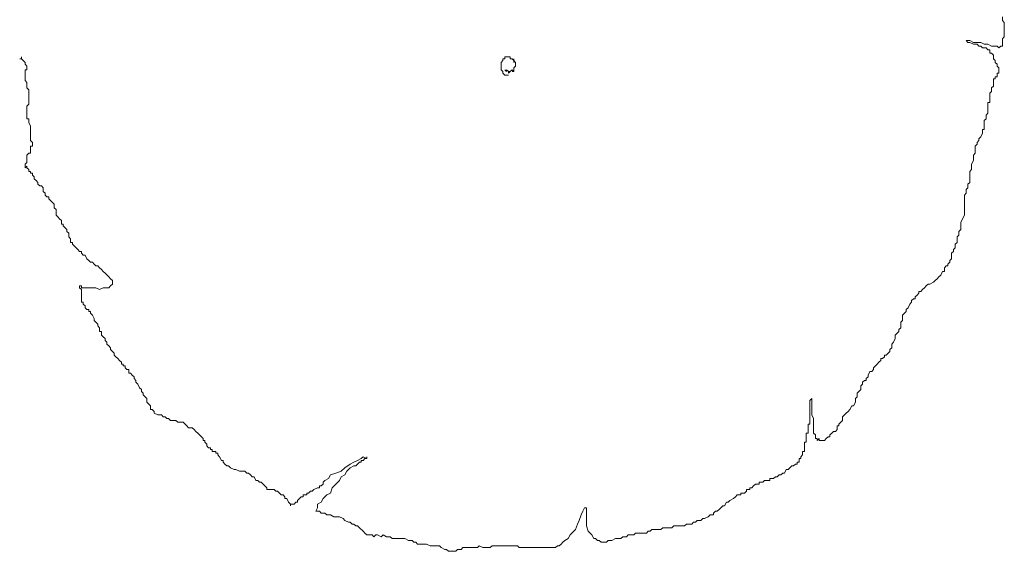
# Model space of a CAD drawing. Extents: x 12.9 to 34.2, y -51.7 to -4.
# Tile 69 of 75: x 25.5 to 27.5, y -7 to -5.9. Entities that reach past the tile are written whole.
import ezdxf

# ---------------------------------------------------------------- set-up
doc = ezdxf.new("R2010")
doc.units = 0
doc.header["$MEASUREMENT"] = 0
doc.layers.add('BLÄTTER', color=64, linetype='CONTINUOUS', lineweight=13)

msp = doc.modelspace()

# ---------------------------------------------------------------- linework, layer by layer
at = {"layer": 'BLÄTTER'}
for p, q in [((27.48804, -5.90683), (27.48804, -5.91412)), ((27.48804, -5.91412), (27.49168, -5.91776)), ((27.49168, -5.91776), (27.49168, -5.9214)), ((27.49168, -5.9214), (27.49168, -5.92505)), ((27.49168, -5.92505), (27.49168, -5.93233)), ((27.49168, -5.93233), (27.49168, -5.93598)), ((27.49168, -5.93598), (27.49168, -5.93962)), ((27.49168, -5.93962), (27.49168, -5.94326)), ((27.49168, -5.94326), (27.49168, -5.9469)), ((27.41881, -5.95419), (27.41517, -5.95419)), ((27.41517, -5.95419), (27.41881, -5.95783)), ((27.42246, -5.95419), (27.41881, -5.95419)), ((27.41881, -5.95783), (27.42246, -5.95783)), ((27.42974, -5.95783), (27.42246, -5.95419)), ((27.42246, -5.95783), (27.42974, -5.96148)), ((27.43703, -5.95783), (27.42974, -5.95783)), ((27.42974, -5.96148), (27.43703, -5.96148)), ((27.44432, -5.95783), (27.43703, -5.95783)), ((27.43703, -5.96148), (27.44067, -5.96512)), ((27.4516, -5.96148), (27.44432, -5.95783)), ((27.45889, -5.96148), (27.4516, -5.96148)), ((27.46618, -5.96512), (27.45889, -5.96148)), ((27.49168, -5.9469), (27.48804, -5.95055)), ((27.48804, -5.95055), (27.48804, -5.95419)), ((27.48804, -5.95419), (27.48804, -5.95783)), ((27.48804, -5.95783), (27.48804, -5.96148)), ((27.48804, -5.96148), (27.48804, -5.96512)), ((27.44067, -5.96512), (27.44432, -5.96512)), ((27.44432, -5.96512), (27.44796, -5.96876)), ((27.44796, -5.96876), (27.45525, -5.96876)), ((27.45525, -5.96876), (27.45889, -5.97241)), ((27.45889, -5.97241), (27.46253, -5.97241)), ((27.46253, -5.97241), (27.46253, -5.97969)), ((27.46253, -5.97969), (27.46618, -5.97969)), ((27.46982, -5.96512), (27.46618, -5.96512)), ((27.46618, -5.97969), (27.46982, -5.98334)), ((27.47711, -5.96512), (27.46982, -5.96512)), ((27.48075, -5.96876), (27.47711, -5.96512)), ((27.48439, -5.96512), (27.48075, -5.96876)), ((27.48804, -5.96512), (27.48439, -5.96512)), ((25.52064, -5.99062), (25.517, -5.99062)), ((25.52064, -5.99062), (25.52064, -5.98698)), ((25.52064, -5.98698), (25.52064, -5.99062)), ((25.52064, -5.99062), (25.52064, -5.98698)), ((25.52064, -5.98698), (25.52064, -5.99062)), ((25.52064, -5.99062), (25.52064, -5.98698)), ((25.52064, -5.98698), (25.52064, -5.99062)), ((25.52064, -5.99062), (25.52064, -5.98698)), ((25.52064, -5.98698), (25.52064, -5.99062)), ((25.52064, -5.99062), (25.52064, -5.98698)), ((25.52064, -5.98698), (25.52064, -5.99062)), ((25.52064, -5.99062), (25.52064, -5.98698)), ((25.52064, -5.98698), (25.52064, -5.99062)), ((25.52064, -5.99062), (25.52064, -5.98698)), ((25.52064, -5.98698), (25.52064, -5.99062)), ((25.52064, -5.99062), (25.52064, -5.98698)), ((25.52064, -5.98698), (25.52064, -5.99062)), ((25.52064, -5.99062), (25.52064, -5.98698)), ((25.52064, -5.98698), (25.52064, -5.99062)), ((25.52064, -5.99062), (25.52064, -5.98698)), ((25.52064, -5.98698), (25.52064, -5.99062)), ((25.52064, -5.99062), (25.52064, -5.98698)), ((25.52064, -5.98698), (25.52064, -5.99062)), ((25.52064, -5.99062), (25.52064, -5.98698)), ((25.52064, -5.98698), (25.52064, -5.99062)), ((25.52428, -5.99427), (25.52064, -5.99062)), ((25.52793, -5.99791), (25.52428, -5.99427)), ((25.52793, -6.00155), (25.52793, -5.99791)), ((25.52793, -5.99791), (25.52793, -6.00155)), ((25.52793, -6.00155), (25.52793, -5.99791)), ((25.53157, -6.0052), (25.52793, -6.00155)), ((26.48248, -5.99791), (26.48612, -5.99427)), ((26.48248, -6.00155), (26.48248, -5.99791)), ((26.48248, -6.0052), (26.48248, -6.00155)), ((26.48248, -6.00155), (26.48248, -6.0052)), ((26.48248, -6.0052), (26.48248, -6.00155)), ((26.48612, -5.99427), (26.48612, -5.99062)), ((26.48612, -5.99062), (26.48977, -5.99062)), ((26.48977, -5.99062), (26.48977, -5.98698)), ((26.48977, -5.98698), (26.49341, -5.98698)), ((26.49341, -5.98698), (26.49705, -5.98698)), ((26.49705, -5.98698), (26.5007, -5.98698)), ((26.5007, -5.98698), (26.5007, -5.99062)), ((26.5007, -5.99062), (26.50434, -5.99062)), ((26.50434, -5.99062), (26.50798, -5.99427)), ((26.50798, -5.99427), (26.50798, -5.99062)), ((26.50798, -5.99062), (26.50798, -5.99427)), ((26.50798, -5.99427), (26.50798, -5.99062)), ((26.50798, -5.99062), (26.50798, -5.99427)), ((26.50798, -5.99427), (26.50798, -5.99791)), ((26.50798, -5.99791), (26.50798, -5.99427)), ((26.50798, -5.99427), (26.51163, -5.99791)), ((26.51163, -5.99791), (26.51163, -6.00155)), ((26.51163, -6.00155), (26.51163, -5.99791)), ((26.51163, -5.99791), (26.51163, -6.0052)), ((26.51163, -6.0052), (26.51163, -6.00155)), ((26.51163, -6.00155), (26.51163, -6.0052)), ((27.46982, -5.98334), (27.46982, -5.98698)), ((27.46982, -5.98698), (27.46982, -5.99062)), ((27.46982, -5.99062), (27.47346, -5.99427)), ((27.47346, -5.99427), (27.47346, -5.99791)), ((27.47346, -5.99791), (27.47711, -6.00155)), ((27.47711, -6.00155), (27.47711, -6.0052)), ((25.52793, -6.01613), (25.52793, -6.01248)), ((25.52793, -6.01248), (25.53157, -6.01248)), ((25.52793, -6.01977), (25.52793, -6.01613)), ((25.52793, -6.02341), (25.52793, -6.01977)), ((25.53157, -6.00884), (25.53157, -6.0052)), ((25.53157, -6.01248), (25.53157, -6.00884)), ((26.48248, -6.00884), (26.48248, -6.0052)), ((26.48248, -6.01248), (26.48248, -6.00884)), ((26.48612, -6.01613), (26.48248, -6.01248)), ((26.48612, -6.01977), (26.48612, -6.01613)), ((26.48977, -6.02341), (26.48612, -6.01977)), ((26.49341, -6.01613), (26.48977, -6.01248)), ((26.48977, -6.01248), (26.49341, -6.01613)), ((26.49705, -6.01613), (26.49341, -6.01248)), ((26.49341, -6.01248), (26.49341, -6.01613)), ((26.49341, -6.01613), (26.49341, -6.01248)), ((26.49341, -6.01248), (26.49341, -6.01613)), ((26.49341, -6.01613), (26.49341, -6.01248)), ((26.5007, -6.01613), (26.49705, -6.01977)), ((26.49705, -6.01977), (26.49705, -6.01613)), ((26.49705, -6.01613), (26.49705, -6.01977)), ((26.49705, -6.01977), (26.49705, -6.01613)), ((26.49705, -6.01613), (26.5007, -6.01613)), ((26.5007, -6.01613), (26.49705, -6.01613)), ((26.50434, -6.01248), (26.5007, -6.01613)), ((26.50798, -6.01613), (26.50434, -6.01248)), ((26.50798, -6.01613), (26.50434, -6.01613)), ((26.50434, -6.01613), (26.50798, -6.01613)), ((26.51163, -6.0052), (26.50798, -6.00884)), ((26.50798, -6.00884), (26.50798, -6.01248)), ((26.50798, -6.01248), (26.50798, -6.01613)), ((26.50798, -6.01613), (26.50798, -6.01248)), ((26.50798, -6.01248), (26.50798, -6.01613)), ((26.50798, -6.01613), (26.50798, -6.01248)), ((26.50798, -6.01248), (26.50798, -6.01613)), ((27.47711, -6.0052), (27.48075, -6.00884)), ((27.48075, -6.01977), (27.47711, -6.01977)), ((27.47711, -6.01977), (27.47711, -6.02341)), ((27.48075, -6.00884), (27.48075, -6.01248)), ((27.48075, -6.01248), (27.48075, -6.01613)), ((27.48075, -6.01613), (27.48075, -6.01977)), ((25.52793, -6.02706), (25.52793, -6.02341)), ((25.52793, -6.0307), (25.52793, -6.02706)), ((25.52793, -6.03434), (25.52793, -6.0307)), ((25.53157, -6.03799), (25.52793, -6.03434)), ((25.53157, -6.04163), (25.53157, -6.03799)), ((25.53157, -6.04527), (25.53157, -6.04163)), ((26.49341, -6.02341), (26.48977, -6.02341)), ((26.49341, -6.02341), (26.49705, -6.02341)), ((26.49705, -6.02341), (26.49341, -6.02341)), ((27.47346, -6.0307), (27.46982, -6.0307)), ((27.46982, -6.0307), (27.46982, -6.03434)), ((27.46982, -6.03434), (27.46982, -6.04163)), ((27.46982, -6.04163), (27.46982, -6.04527)), ((27.47711, -6.02706), (27.47346, -6.02706)), ((27.47346, -6.02706), (27.47346, -6.0307)), ((27.47711, -6.02341), (27.47711, -6.02706)), ((25.53157, -6.04892), (25.53157, -6.04527)), ((25.53521, -6.05256), (25.53157, -6.04892)), ((25.53521, -6.0562), (25.53521, -6.05256)), ((25.53521, -6.05985), (25.53521, -6.0562)), ((25.53521, -6.06349), (25.53521, -6.05985)), ((27.46618, -6.0562), (27.46253, -6.05985)), ((27.46253, -6.05985), (27.46253, -6.06349)), ((27.46982, -6.04527), (27.46618, -6.04892)), ((27.46618, -6.04892), (27.46618, -6.05256)), ((27.46618, -6.05256), (27.46618, -6.0562)), ((25.53157, -6.08535), (25.53521, -6.08171)), ((25.53521, -6.06713), (25.53521, -6.06349)), ((25.53521, -6.07078), (25.53521, -6.06713)), ((25.53521, -6.07442), (25.53521, -6.07078)), ((25.53521, -6.07806), (25.53521, -6.07442)), ((25.53521, -6.08171), (25.53521, -6.07806)), ((27.46253, -6.07806), (27.45889, -6.07806)), ((27.45889, -6.07806), (27.45889, -6.08535)), ((27.46253, -6.06349), (27.46253, -6.06713)), ((27.46253, -6.06713), (27.46253, -6.07078)), ((27.46253, -6.07078), (27.46253, -6.07442)), ((27.46253, -6.07442), (27.46253, -6.07806)), ((25.53157, -6.08899), (25.53157, -6.08535)), ((25.53157, -6.09264), (25.53157, -6.08899)), ((25.53157, -6.09628), (25.53157, -6.09264)), ((25.53157, -6.09992), (25.53157, -6.09628)), ((25.53157, -6.10357), (25.53157, -6.09992)), ((27.45889, -6.09992), (27.45525, -6.10357)), ((27.45889, -6.08535), (27.45889, -6.08899)), ((27.45889, -6.08899), (27.45889, -6.09264)), ((27.45889, -6.09264), (27.45889, -6.09628)), ((27.45889, -6.09628), (27.45889, -6.09992)), ((25.53157, -6.10721), (25.53157, -6.10357)), ((25.53157, -6.11085), (25.53157, -6.10721)), ((25.53521, -6.11085), (25.53157, -6.11085)), ((25.53521, -6.1145), (25.53521, -6.11085)), ((25.53521, -6.11814), (25.53521, -6.1145)), ((25.53886, -6.12543), (25.53521, -6.11814)), ((27.45525, -6.11085), (27.4516, -6.1145)), ((27.4516, -6.1145), (27.4516, -6.12178)), ((27.45525, -6.10357), (27.45525, -6.10721)), ((27.45525, -6.10721), (27.45525, -6.11085)), ((25.53886, -6.12907), (25.53886, -6.12543)), ((25.53886, -6.13636), (25.53886, -6.12907)), ((25.53886, -6.14364), (25.53886, -6.13636)), ((27.44796, -6.14), (27.44432, -6.14729)), ((27.4516, -6.13271), (27.44796, -6.13271)), ((27.44796, -6.13271), (27.44796, -6.13636)), ((27.44796, -6.13636), (27.44796, -6.14)), ((27.4516, -6.12178), (27.4516, -6.12543)), ((27.4516, -6.12543), (27.4516, -6.13271)), ((25.53886, -6.14729), (25.53886, -6.14364)), ((25.53886, -6.15093), (25.53886, -6.14729)), ((25.53886, -6.15457), (25.53886, -6.15093)), ((25.5425, -6.15822), (25.53886, -6.15457)), ((25.5425, -6.16186), (25.5425, -6.15822)), ((27.44067, -6.15457), (27.43703, -6.15822)), ((27.43703, -6.15822), (27.43703, -6.16186)), ((27.44432, -6.14729), (27.44067, -6.15093)), ((27.44067, -6.15093), (27.44067, -6.15457)), ((25.53157, -6.18372), (25.53521, -6.18008)), ((25.53521, -6.18008), (25.53886, -6.18008)), ((25.53886, -6.16915), (25.53886, -6.1655)), ((25.53886, -6.1655), (25.5425, -6.1655)), ((25.53886, -6.17279), (25.53886, -6.16915)), ((25.53886, -6.18008), (25.53886, -6.17279)), ((25.5425, -6.1655), (25.5425, -6.16186)), ((27.43339, -6.18008), (27.42974, -6.18372)), ((27.43703, -6.16186), (27.43339, -6.1655)), ((27.43339, -6.1655), (27.43339, -6.16915)), ((27.43339, -6.16915), (27.43339, -6.17279)), ((27.43339, -6.17279), (27.43339, -6.18008)), ((25.52793, -6.20194), (25.53157, -6.19829)), ((25.53157, -6.18736), (25.53157, -6.18372)), ((25.53157, -6.19101), (25.53157, -6.18736)), ((25.53157, -6.19465), (25.53157, -6.19101)), ((25.53157, -6.19829), (25.53157, -6.19465)), ((27.42974, -6.19465), (27.4261, -6.20194)), ((27.42974, -6.18372), (27.42974, -6.18736)), ((27.42974, -6.18736), (27.42974, -6.19101)), ((27.42974, -6.19101), (27.42974, -6.19465)), ((25.52793, -6.20558), (25.52793, -6.20194)), ((25.53157, -6.20558), (25.52793, -6.20922)), ((25.52793, -6.20922), (25.52793, -6.20558)), ((25.53157, -6.20922), (25.53157, -6.20558)), ((25.53521, -6.21287), (25.53157, -6.20922)), ((25.53521, -6.21651), (25.53521, -6.21287)), ((25.53886, -6.21651), (25.53521, -6.21651)), ((25.53886, -6.22015), (25.53886, -6.21651)), ((25.5425, -6.22015), (25.53886, -6.22015)), ((25.5425, -6.2238), (25.5425, -6.22015)), ((27.4261, -6.21287), (27.42246, -6.21651)), ((27.42246, -6.21651), (27.42246, -6.22015)), ((27.42246, -6.22015), (27.42246, -6.2238)), ((27.4261, -6.20194), (27.4261, -6.20558)), ((27.4261, -6.20558), (27.4261, -6.20922)), ((27.4261, -6.20922), (27.4261, -6.21287)), ((25.54614, -6.22744), (25.5425, -6.2238)), ((25.54614, -6.23108), (25.54614, -6.22744)), ((25.54979, -6.23473), (25.54614, -6.23108)), ((25.55343, -6.23837), (25.54979, -6.23473)), ((25.55343, -6.24201), (25.55343, -6.23837)), ((27.42246, -6.23837), (27.41881, -6.24201)), ((27.42246, -6.2238), (27.42246, -6.22744)), ((27.42246, -6.22744), (27.42246, -6.23108)), ((27.42246, -6.23108), (27.42246, -6.23473)), ((27.42246, -6.23473), (27.42246, -6.23837)), ((25.55707, -6.24566), (25.55343, -6.24201)), ((25.56072, -6.24566), (25.55707, -6.24566)), ((25.56436, -6.2493), (25.56072, -6.24566)), ((25.56436, -6.25294), (25.56436, -6.2493)), ((25.56436, -6.25659), (25.56436, -6.25294)), ((25.568, -6.26023), (25.56436, -6.25659)), ((27.41881, -6.2493), (27.41517, -6.25294)), ((27.41517, -6.25294), (27.41517, -6.25659)), ((27.41517, -6.25659), (27.41517, -6.26023)), ((27.41881, -6.24201), (27.41881, -6.24566)), ((27.41881, -6.24566), (27.41881, -6.2493)), ((25.568, -6.26387), (25.568, -6.26023)), ((25.57165, -6.26752), (25.568, -6.26387)), ((25.57529, -6.26752), (25.57165, -6.26752)), ((25.57529, -6.27116), (25.57529, -6.26752)), ((25.57893, -6.2748), (25.57529, -6.27116)), ((25.58258, -6.27845), (25.57893, -6.2748)), ((25.58622, -6.28209), (25.58258, -6.27845)), ((27.41517, -6.26023), (27.41153, -6.26387)), ((27.41153, -6.26387), (27.41153, -6.27116)), ((27.41153, -6.27116), (27.41153, -6.2748)), ((27.41153, -6.2748), (27.41153, -6.27845)), ((27.41153, -6.27845), (27.41153, -6.28209)), ((25.58622, -6.28573), (25.58622, -6.28209)), ((25.58622, -6.28938), (25.58622, -6.28573)), ((25.58986, -6.29302), (25.58622, -6.28938)), ((25.58986, -6.29666), (25.58986, -6.29302)), ((25.58986, -6.30031), (25.58986, -6.29666)), ((27.41153, -6.28209), (27.41153, -6.28573)), ((27.41153, -6.28573), (27.41153, -6.29302)), ((27.41153, -6.29302), (27.41153, -6.30031)), ((25.58986, -6.30395), (25.58986, -6.30031)), ((25.59351, -6.30759), (25.58986, -6.30395)), ((25.59715, -6.31124), (25.59351, -6.30759)), ((25.60079, -6.31488), (25.59715, -6.31124)), ((25.60079, -6.31852), (25.60079, -6.31488)), ((25.60079, -6.32217), (25.60079, -6.31852)), ((27.40788, -6.31124), (27.40424, -6.31852)), ((27.40424, -6.31852), (27.40424, -6.32217)), ((27.41153, -6.30395), (27.40788, -6.31124)), ((27.41153, -6.30031), (27.41153, -6.30395)), ((25.60444, -6.32217), (25.60079, -6.32217)), ((25.60444, -6.32581), (25.60444, -6.32217)), ((25.60808, -6.32945), (25.60444, -6.32581)), ((25.61172, -6.3331), (25.60808, -6.32945)), ((25.61172, -6.33674), (25.61172, -6.3331)), ((25.61537, -6.34038), (25.61172, -6.33674)), ((27.40424, -6.3331), (27.4006, -6.33674)), ((27.4006, -6.33674), (27.4006, -6.34038)), ((27.40424, -6.32217), (27.40424, -6.32945)), ((27.40424, -6.32945), (27.40424, -6.3331)), ((25.61537, -6.34403), (25.61537, -6.34038)), ((25.61537, -6.34767), (25.61537, -6.34403)), ((25.61901, -6.35131), (25.61537, -6.34767)), ((25.61901, -6.35496), (25.61901, -6.35131)), ((25.61901, -6.3586), (25.61901, -6.35496)), ((27.4006, -6.34403), (27.39695, -6.34767)), ((27.39695, -6.34767), (27.39695, -6.35496)), ((27.39695, -6.35496), (27.39695, -6.3586)), ((27.4006, -6.34038), (27.4006, -6.34403)), ((25.62265, -6.3586), (25.61901, -6.3586)), ((25.62265, -6.36224), (25.62265, -6.3586)), ((25.6263, -6.36589), (25.62265, -6.36224)), ((25.62994, -6.36953), (25.6263, -6.36589)), ((25.63358, -6.37317), (25.62994, -6.36953)), ((25.63723, -6.37682), (25.63358, -6.37317)), ((25.64087, -6.37682), (25.63723, -6.37682)), ((25.64087, -6.38046), (25.64087, -6.37682)), ((27.38967, -6.37682), (27.38602, -6.38046)), ((27.39331, -6.36953), (27.38967, -6.37317)), ((27.38967, -6.37317), (27.38967, -6.37682)), ((27.39695, -6.3586), (27.39331, -6.36224)), ((27.39331, -6.36224), (27.39331, -6.36953)), ((25.64451, -6.3841), (25.64087, -6.38046)), ((25.64816, -6.3841), (25.64451, -6.3841)), ((25.6518, -6.39139), (25.64816, -6.3841)), ((25.65544, -6.39503), (25.6518, -6.39139)), ((25.65909, -6.39868), (25.65544, -6.39503)), ((27.38602, -6.39139), (27.38238, -6.39503)), ((27.38238, -6.39503), (27.38238, -6.39868)), ((27.38602, -6.38046), (27.38602, -6.3841)), ((27.38602, -6.3841), (27.38602, -6.38775)), ((27.38602, -6.38775), (27.38602, -6.39139)), ((25.66273, -6.39868), (25.65909, -6.39868)), ((25.66637, -6.40232), (25.66273, -6.39868)), ((25.67002, -6.40596), (25.66637, -6.40232)), ((25.67366, -6.40596), (25.67002, -6.40596)), ((25.6773, -6.40961), (25.67366, -6.40596)), ((25.68095, -6.41325), (25.6773, -6.40961)), ((25.68459, -6.41689), (25.68095, -6.41325)), ((25.68823, -6.42054), (25.68459, -6.41689)), ((27.36781, -6.41689), (27.36416, -6.42418)), ((27.37145, -6.41689), (27.36781, -6.41689)), ((27.37509, -6.40596), (27.37145, -6.40961)), ((27.37145, -6.40961), (27.37145, -6.41689)), ((27.37874, -6.40596), (27.37509, -6.40596)), ((27.38238, -6.39868), (27.37874, -6.40232)), ((27.37874, -6.40232), (27.37874, -6.40596)), ((25.69552, -6.42782), (25.68823, -6.42054)), ((25.69916, -6.43147), (25.69552, -6.42782)), ((25.70281, -6.43511), (25.69916, -6.43147)), ((25.70281, -6.43875), (25.70281, -6.43511)), ((27.35323, -6.43511), (27.34959, -6.43875)), ((27.35688, -6.43147), (27.35323, -6.43511)), ((27.36052, -6.42782), (27.35688, -6.43147)), ((27.36416, -6.42418), (27.36052, -6.42782)), ((25.63723, -6.44968), (25.63723, -6.44604)), ((25.63723, -6.44604), (25.64087, -6.44604)), ((25.64087, -6.45333), (25.63723, -6.44968)), ((25.64087, -6.44604), (25.64087, -6.44968)), ((25.64087, -6.44968), (25.64816, -6.44968)), ((25.64087, -6.45697), (25.64087, -6.45333)), ((25.64087, -6.46061), (25.64087, -6.45697)), ((25.64816, -6.44968), (25.65544, -6.44968)), ((25.65544, -6.44968), (25.66273, -6.44968)), ((25.66273, -6.44968), (25.67002, -6.44968)), ((25.67002, -6.44968), (25.6773, -6.45333)), ((25.6773, -6.45333), (25.68459, -6.44968)), ((25.68459, -6.44968), (25.69188, -6.44968)), ((25.69188, -6.44968), (25.69552, -6.44968)), ((25.69552, -6.44968), (25.69916, -6.44604)), ((25.69916, -6.44604), (25.70281, -6.4424)), ((25.70281, -6.4424), (25.70281, -6.43875)), ((27.32409, -6.45697), (27.32045, -6.45697)), ((27.32045, -6.45697), (27.32045, -6.46061)), ((27.32773, -6.45333), (27.32409, -6.45697)), ((27.33137, -6.44968), (27.32773, -6.45333)), ((27.33502, -6.44604), (27.33137, -6.44968)), ((27.33866, -6.4424), (27.33502, -6.44604)), ((27.3423, -6.4424), (27.33866, -6.4424)), ((27.34959, -6.43875), (27.3423, -6.4424)), ((25.64087, -6.46426), (25.64087, -6.46061)), ((25.64087, -6.4679), (25.64087, -6.46426)), ((25.64087, -6.47154), (25.64087, -6.4679)), ((25.64087, -6.47519), (25.64087, -6.47154)), ((25.64087, -6.47883), (25.64087, -6.47519)), ((27.30952, -6.47154), (27.30587, -6.47519)), ((27.30587, -6.47519), (27.30587, -6.47883)), ((27.31316, -6.47154), (27.30952, -6.47154)), ((27.3168, -6.46426), (27.31316, -6.4679)), ((27.31316, -6.4679), (27.31316, -6.47154)), ((27.32045, -6.46061), (27.3168, -6.46426)), ((25.64451, -6.47883), (25.64087, -6.47883)), ((25.64451, -6.48247), (25.64451, -6.47883)), ((25.64816, -6.48612), (25.64451, -6.48247)), ((25.64816, -6.48976), (25.64816, -6.48612)), ((25.6518, -6.4934), (25.64816, -6.48976)), ((25.65544, -6.4934), (25.6518, -6.4934)), ((25.65544, -6.49705), (25.65544, -6.4934)), ((27.29859, -6.48976), (27.29494, -6.4934)), ((27.29494, -6.4934), (27.29494, -6.49705)), ((27.30223, -6.48247), (27.29859, -6.48976)), ((27.30587, -6.47883), (27.30223, -6.48247)), ((25.65909, -6.49705), (25.65544, -6.49705)), ((25.65909, -6.50069), (25.65909, -6.49705)), ((25.66273, -6.50433), (25.65909, -6.50069)), ((25.66637, -6.51162), (25.66273, -6.50433)), ((25.66637, -6.51526), (25.66637, -6.51162)), ((25.67002, -6.51891), (25.66637, -6.51526)), ((27.28766, -6.51526), (27.28401, -6.51891)), ((27.2913, -6.50069), (27.28766, -6.50433)), ((27.28766, -6.50433), (27.28766, -6.51526)), ((27.29494, -6.49705), (27.2913, -6.50069)), ((25.67366, -6.52255), (25.67002, -6.51891)), ((25.67366, -6.52619), (25.67366, -6.52255)), ((25.6773, -6.52984), (25.67366, -6.52619)), ((25.6773, -6.53348), (25.6773, -6.52984)), ((25.6773, -6.53712), (25.6773, -6.53348)), ((27.28401, -6.52984), (27.28037, -6.53348)), ((27.28037, -6.53348), (27.28037, -6.53712)), ((27.28401, -6.51891), (27.28401, -6.52619)), ((27.28401, -6.52619), (27.28401, -6.52984)), ((25.68095, -6.53712), (25.6773, -6.53712)), ((25.68095, -6.54077), (25.68095, -6.53712)), ((25.68095, -6.54441), (25.68095, -6.54077)), ((25.68459, -6.54805), (25.68095, -6.54441)), ((25.68823, -6.5517), (25.68459, -6.54805)), ((25.68823, -6.55534), (25.68823, -6.5517)), ((25.69188, -6.55898), (25.68823, -6.55534)), ((27.27308, -6.5517), (27.26944, -6.55898)), ((27.27673, -6.54077), (27.27308, -6.54441)), ((27.27308, -6.54441), (27.27308, -6.54805)), ((27.27308, -6.54805), (27.27308, -6.5517)), ((27.28037, -6.53712), (27.27673, -6.54077)), ((25.69188, -6.56263), (25.69188, -6.55898)), ((25.69552, -6.56627), (25.69188, -6.56263)), ((25.69916, -6.56991), (25.69552, -6.56627)), ((25.69916, -6.57356), (25.69916, -6.56991)), ((25.70281, -6.5772), (25.69916, -6.57356)), ((27.2658, -6.56991), (27.26215, -6.57356)), ((27.26215, -6.57356), (27.26215, -6.5772)), ((27.26944, -6.55898), (27.2658, -6.56263)), ((27.2658, -6.56263), (27.2658, -6.56627)), ((27.2658, -6.56627), (27.2658, -6.56991)), ((25.70645, -6.58084), (25.70281, -6.5772)), ((25.70645, -6.58449), (25.70645, -6.58084)), ((25.71009, -6.58813), (25.70645, -6.58449)), ((25.71374, -6.59177), (25.71009, -6.58813)), ((25.71738, -6.59542), (25.71374, -6.59177)), ((25.72102, -6.59906), (25.71738, -6.59542)), ((27.24394, -6.59542), (27.24029, -6.59906)), ((27.24758, -6.59177), (27.24394, -6.59177)), ((27.24394, -6.59177), (27.24394, -6.59542)), ((27.25122, -6.58813), (27.24758, -6.59177)), ((27.25487, -6.58449), (27.25122, -6.58449)), ((27.25122, -6.58449), (27.25122, -6.58813)), ((27.25851, -6.58084), (27.25487, -6.58449)), ((27.26215, -6.5772), (27.25851, -6.58084)), ((25.72102, -6.6027), (25.72102, -6.59906)), ((25.72467, -6.6027), (25.72102, -6.6027)), ((25.72467, -6.60635), (25.72467, -6.6027)), ((25.72831, -6.60635), (25.72467, -6.60635)), ((25.72831, -6.60999), (25.72831, -6.60635)), ((25.73195, -6.61363), (25.72831, -6.60999)), ((25.7356, -6.61363), (25.73195, -6.61363)), ((25.7356, -6.61728), (25.7356, -6.61363)), ((27.22936, -6.61363), (27.22572, -6.61728)), ((27.23665, -6.6027), (27.22936, -6.60999)), ((27.22936, -6.60999), (27.22936, -6.61363)), ((27.24029, -6.59906), (27.23665, -6.6027)), ((25.7356, -6.62092), (25.7356, -6.61728)), ((25.73924, -6.62092), (25.7356, -6.62092)), ((25.74288, -6.62456), (25.73924, -6.62092)), ((25.74653, -6.62821), (25.74288, -6.62456)), ((25.74653, -6.63185), (25.74653, -6.62821)), ((25.75017, -6.63549), (25.74653, -6.63185)), ((27.21843, -6.62821), (27.21479, -6.63185)), ((27.21479, -6.63185), (27.21479, -6.63549)), ((27.22208, -6.61728), (27.21843, -6.62456)), ((27.21843, -6.62456), (27.21843, -6.62821)), ((27.22572, -6.61728), (27.22208, -6.61728)), ((25.75017, -6.63914), (25.75017, -6.63549)), ((25.75381, -6.64278), (25.75017, -6.63914)), ((25.75746, -6.65007), (25.75381, -6.64278)), ((25.7611, -6.65371), (25.75746, -6.65007)), ((25.7611, -6.65735), (25.7611, -6.65371)), ((27.20386, -6.65371), (27.20022, -6.65735)), ((27.2075, -6.64278), (27.20386, -6.64642)), ((27.20386, -6.64642), (27.20386, -6.65371)), ((27.21115, -6.63549), (27.2075, -6.63914)), ((27.2075, -6.63914), (27.2075, -6.64278)), ((27.21479, -6.63549), (27.21115, -6.63549)), ((25.76474, -6.661), (25.7611, -6.65735)), ((25.76474, -6.66464), (25.76474, -6.661)), ((25.76839, -6.66828), (25.76474, -6.66464)), ((25.77203, -6.67193), (25.76839, -6.66828)), ((25.77203, -6.67921), (25.77203, -6.67193)), ((27.10549, -6.67193), (27.10185, -6.67557)), ((27.10549, -6.67557), (27.10549, -6.67193)), ((27.19657, -6.66828), (27.19293, -6.67193)), ((27.19293, -6.67193), (27.19293, -6.67921)), ((27.20022, -6.65735), (27.19657, -6.661)), ((27.19657, -6.661), (27.19657, -6.66828)), ((25.77567, -6.68286), (25.77203, -6.67921)), ((25.77932, -6.6865), (25.77567, -6.68286)), ((25.77932, -6.69379), (25.77932, -6.6865)), ((25.78296, -6.69379), (25.77932, -6.69379)), ((25.7866, -6.69743), (25.78296, -6.69379)), ((27.10185, -6.67557), (27.10185, -6.68286)), ((27.10185, -6.68286), (27.10185, -6.69379)), ((27.10185, -6.69379), (27.10185, -6.70107)), ((27.10549, -6.68286), (27.10549, -6.67557)), ((27.10549, -6.69379), (27.10549, -6.68286)), ((27.10549, -6.70472), (27.10549, -6.69379)), ((27.182, -6.69379), (27.17836, -6.69743)), ((27.18564, -6.6865), (27.182, -6.69379)), ((27.18929, -6.6865), (27.18564, -6.6865)), ((27.19293, -6.67921), (27.18929, -6.6865)), ((25.7866, -6.70107), (25.7866, -6.69743)), ((25.79389, -6.70472), (25.7866, -6.70107)), ((25.79753, -6.70472), (25.79389, -6.70472)), ((25.80118, -6.70472), (25.79753, -6.70472)), ((25.80482, -6.70836), (25.80118, -6.70472)), ((25.80846, -6.70836), (25.80482, -6.70836)), ((25.81211, -6.712), (25.80846, -6.70836)), ((25.81575, -6.712), (25.81211, -6.712)), ((25.81939, -6.71565), (25.81575, -6.712)), ((27.10185, -6.70107), (27.10185, -6.70472)), ((27.10185, -6.70472), (27.10185, -6.70836)), ((27.10185, -6.70836), (27.10185, -6.712)), ((27.10185, -6.712), (27.10185, -6.71565)), ((27.10913, -6.712), (27.10549, -6.70472)), ((27.10913, -6.72293), (27.10913, -6.712)), ((27.17107, -6.70472), (27.16743, -6.70836)), ((27.16743, -6.70836), (27.16743, -6.71565)), ((27.17471, -6.70107), (27.17107, -6.70472)), ((27.17836, -6.69743), (27.17471, -6.70107)), ((25.82668, -6.71565), (25.81939, -6.71565)), ((25.83032, -6.71565), (25.82668, -6.71565)), ((25.83397, -6.71929), (25.83032, -6.71565)), ((25.83761, -6.71929), (25.83397, -6.71929)), ((25.8449, -6.71929), (25.83761, -6.71929)), ((25.84854, -6.72293), (25.8449, -6.71929)), ((25.85218, -6.72658), (25.84854, -6.72293)), ((25.85583, -6.73022), (25.85218, -6.72658)), ((25.86311, -6.73022), (25.85583, -6.73022)), ((25.86676, -6.73386), (25.86311, -6.73022)), ((27.10185, -6.72293), (27.0982, -6.72293)), ((27.0982, -6.72293), (27.0982, -6.72658)), ((27.0982, -6.72658), (27.0982, -6.73022)), ((27.0982, -6.73022), (27.0982, -6.73386)), ((27.10185, -6.71565), (27.10185, -6.71929)), ((27.10185, -6.71929), (27.10185, -6.72293)), ((27.10913, -6.73022), (27.10913, -6.72293)), ((27.10913, -6.74115), (27.10913, -6.73022)), ((27.16014, -6.72658), (27.1565, -6.72658)), ((27.1565, -6.72658), (27.1565, -6.73386)), ((27.16378, -6.71929), (27.16014, -6.72293)), ((27.16014, -6.72293), (27.16014, -6.72658)), ((27.16743, -6.71565), (27.16378, -6.71929)), ((25.8704, -6.73751), (25.86676, -6.73386)), ((25.87404, -6.74115), (25.8704, -6.73751)), ((25.87769, -6.74479), (25.87404, -6.74115)), ((25.88133, -6.74844), (25.87769, -6.74479)), ((25.88497, -6.75208), (25.88133, -6.74844)), ((25.88497, -6.75572), (25.88497, -6.75208)), ((27.0982, -6.74115), (27.09456, -6.74115)), ((27.09456, -6.74115), (27.09456, -6.74844)), ((27.09456, -6.74844), (27.09456, -6.75208)), ((27.09456, -6.75208), (27.09456, -6.75572)), ((27.0982, -6.73386), (27.0982, -6.74115)), ((27.11278, -6.74479), (27.10913, -6.74115)), ((27.11278, -6.75208), (27.11278, -6.74479)), ((27.11642, -6.75208), (27.11278, -6.75208)), ((27.12006, -6.75208), (27.11642, -6.75572)), ((27.11642, -6.75572), (27.11642, -6.75208)), ((27.12006, -6.75572), (27.12006, -6.75208)), ((27.13464, -6.75208), (27.13099, -6.75572)), ((27.13828, -6.74844), (27.13464, -6.75208)), ((27.14192, -6.74844), (27.13828, -6.74844)), ((27.14557, -6.74115), (27.14192, -6.74479)), ((27.14192, -6.74479), (27.14192, -6.74844)), ((27.14921, -6.73751), (27.14557, -6.74115)), ((27.15285, -6.73751), (27.14921, -6.73751)), ((27.1565, -6.73386), (27.15285, -6.73751)), ((25.88862, -6.75572), (25.88497, -6.75572)), ((25.88862, -6.75937), (25.88862, -6.75572)), ((25.89226, -6.76301), (25.88862, -6.75937)), ((25.89226, -6.76665), (25.89226, -6.76301)), ((25.8959, -6.7703), (25.89226, -6.76665)), ((25.89955, -6.7703), (25.8959, -6.7703)), ((25.89955, -6.77394), (25.89955, -6.7703)), ((27.09456, -6.75937), (27.09092, -6.75937)), ((27.09092, -6.75937), (27.09092, -6.76301)), ((27.09092, -6.76301), (27.09092, -6.7703)), ((27.09092, -6.7703), (27.09092, -6.77758)), ((27.09456, -6.75572), (27.09456, -6.75937)), ((27.12371, -6.75572), (27.12006, -6.75572)), ((27.12735, -6.75572), (27.12371, -6.75572)), ((27.13099, -6.75572), (27.12735, -6.75572)), ((25.90319, -6.77394), (25.89955, -6.77394)), ((25.90319, -6.77758), (25.90319, -6.77394)), ((25.90683, -6.77758), (25.90319, -6.77758)), ((25.91048, -6.77758), (25.90683, -6.77758)), ((25.91048, -6.78123), (25.91048, -6.77758)), ((25.91412, -6.78123), (25.91048, -6.78123)), ((25.91412, -6.78487), (25.91412, -6.78123)), ((25.91776, -6.78851), (25.91412, -6.78487)), ((25.92141, -6.7958), (25.91776, -6.78851)), ((26.20194, -6.79216), (26.19466, -6.7958)), ((26.20559, -6.78851), (26.20194, -6.79216)), ((26.21287, -6.79216), (26.20559, -6.78851)), ((26.20559, -6.7958), (26.20923, -6.79216)), ((26.20923, -6.79216), (26.21287, -6.79216)), ((26.21287, -6.79216), (26.21287, -6.78851)), ((26.21287, -6.78851), (26.21287, -6.79216)), ((27.08363, -6.79216), (27.07999, -6.79216)), ((27.07999, -6.79216), (27.07999, -6.7958)), ((27.08727, -6.78487), (27.08363, -6.78851)), ((27.08363, -6.78851), (27.08363, -6.79216)), ((27.09092, -6.77758), (27.08727, -6.77758)), ((27.08727, -6.77758), (27.08727, -6.78123)), ((27.08727, -6.78123), (27.08727, -6.78487)), ((25.92505, -6.7958), (25.92141, -6.7958)), ((25.92505, -6.79944), (25.92505, -6.7958)), ((25.92869, -6.80309), (25.92505, -6.79944)), ((25.93234, -6.80673), (25.92869, -6.80309)), ((25.93598, -6.80673), (25.93234, -6.80673)), ((25.93962, -6.81037), (25.93598, -6.80673)), ((25.94691, -6.81402), (25.93962, -6.81037)), ((26.16915, -6.81037), (26.16187, -6.81766)), ((26.18008, -6.80309), (26.16915, -6.81037)), ((26.17644, -6.81402), (26.18008, -6.81037)), ((26.18737, -6.79944), (26.18008, -6.80309)), ((26.18008, -6.81037), (26.18737, -6.80673)), ((26.19466, -6.7958), (26.18737, -6.79944)), ((26.18737, -6.80673), (26.19101, -6.80673)), ((26.19101, -6.80673), (26.19466, -6.80309)), ((26.19466, -6.80309), (26.1983, -6.79944)), ((26.1983, -6.79944), (26.20194, -6.79944)), ((26.20194, -6.79944), (26.20194, -6.7958)), ((26.20194, -6.7958), (26.20559, -6.7958)), ((27.06177, -6.81037), (27.05813, -6.81402)), ((27.06541, -6.80673), (27.06177, -6.81037)), ((27.06906, -6.80673), (27.06541, -6.80673)), ((27.0727, -6.80309), (27.06906, -6.80673)), ((27.07634, -6.80309), (27.0727, -6.80309)), ((27.07999, -6.79944), (27.07634, -6.79944)), ((27.07634, -6.79944), (27.07634, -6.80309)), ((27.07999, -6.7958), (27.07999, -6.79944)), ((25.95055, -6.81402), (25.94691, -6.81402)), ((25.95784, -6.81766), (25.95055, -6.81402)), ((25.96148, -6.81766), (25.95784, -6.81766)), ((25.96877, -6.81766), (25.96148, -6.81766)), ((25.97241, -6.8213), (25.96877, -6.81766)), ((25.97606, -6.8213), (25.97241, -6.8213)), ((25.9797, -6.82495), (25.97606, -6.8213)), ((25.98334, -6.82859), (25.9797, -6.82495)), ((25.98699, -6.82859), (25.98334, -6.82859)), ((25.99063, -6.83588), (25.98699, -6.82859)), ((26.13636, -6.83223), (26.12908, -6.83588)), ((26.14001, -6.82495), (26.13636, -6.83223)), ((26.15094, -6.8213), (26.14001, -6.82495)), ((26.16187, -6.81766), (26.15094, -6.8213)), ((26.15822, -6.83588), (26.16187, -6.82859)), ((26.16187, -6.82859), (26.16915, -6.82495)), ((26.16915, -6.82495), (26.1728, -6.81766)), ((26.1728, -6.81766), (26.17644, -6.81402)), ((27.02534, -6.83223), (27.02169, -6.83223)), ((27.02169, -6.83223), (27.02169, -6.83588)), ((27.02898, -6.83223), (27.02534, -6.83223)), ((27.03262, -6.82859), (27.02898, -6.83223)), ((27.03627, -6.82859), (27.03262, -6.82859)), ((27.03991, -6.82495), (27.03627, -6.82859)), ((27.04355, -6.82495), (27.03991, -6.82495)), ((27.0472, -6.8213), (27.04355, -6.82495)), ((27.05084, -6.8213), (27.0472, -6.8213)), ((27.05448, -6.81402), (27.05084, -6.8213)), ((27.05813, -6.81402), (27.05448, -6.81402)), ((25.99427, -6.83588), (25.99063, -6.83588)), ((25.99792, -6.83952), (25.99427, -6.83588)), ((26.00156, -6.83952), (25.99792, -6.83952)), ((26.0052, -6.84316), (26.00156, -6.83952)), ((26.00885, -6.84681), (26.0052, -6.84316)), ((26.01249, -6.85045), (26.00885, -6.84681)), ((26.01249, -6.85409), (26.01249, -6.85045)), ((26.1145, -6.85045), (26.10722, -6.85409)), ((26.11815, -6.85045), (26.1145, -6.85045)), ((26.12179, -6.84681), (26.11815, -6.84681)), ((26.11815, -6.84681), (26.11815, -6.85045)), ((26.12543, -6.84316), (26.12179, -6.84681)), ((26.12908, -6.83588), (26.12543, -6.83952)), ((26.12543, -6.83952), (26.12543, -6.84316)), ((26.14001, -6.86138), (26.14365, -6.85045)), ((26.14365, -6.85045), (26.15094, -6.84316)), ((26.15094, -6.84316), (26.15822, -6.83588)), ((26.98526, -6.85045), (26.98162, -6.85045)), ((26.98162, -6.85045), (26.98162, -6.85409)), ((26.9889, -6.84681), (26.98526, -6.85045)), ((26.99255, -6.84316), (26.9889, -6.84681)), ((26.99983, -6.84316), (26.99255, -6.84316)), ((27.00712, -6.83952), (26.99983, -6.83952)), ((26.99983, -6.83952), (26.99983, -6.84316)), ((27.01076, -6.83588), (27.00712, -6.83952)), ((27.01441, -6.83588), (27.01076, -6.83588)), ((27.02169, -6.83588), (27.01441, -6.83588)), ((26.01613, -6.85409), (26.01249, -6.85409)), ((26.01978, -6.85409), (26.01613, -6.85409)), ((26.02342, -6.85409), (26.01978, -6.85409)), ((26.02706, -6.85409), (26.02342, -6.85409)), ((26.03071, -6.85774), (26.02706, -6.85409)), ((26.03435, -6.85774), (26.03071, -6.85774)), ((26.03799, -6.86138), (26.03435, -6.85774)), ((26.04164, -6.86502), (26.03799, -6.86138)), ((26.04528, -6.86502), (26.04164, -6.86502)), ((26.04892, -6.86867), (26.04528, -6.86502)), ((26.04892, -6.87231), (26.04892, -6.86867)), ((26.08171, -6.86867), (26.07807, -6.87231)), ((26.08536, -6.86867), (26.08171, -6.86867)), ((26.089, -6.86502), (26.08536, -6.86502)), ((26.08536, -6.86502), (26.08536, -6.86867)), ((26.09264, -6.86502), (26.089, -6.86502)), ((26.09629, -6.86138), (26.09264, -6.86138)), ((26.09264, -6.86138), (26.09264, -6.86502)), ((26.09993, -6.85774), (26.09629, -6.86138)), ((26.10357, -6.85774), (26.09993, -6.85774)), ((26.10722, -6.85409), (26.10357, -6.85774)), ((26.12543, -6.87231), (26.13272, -6.86502)), ((26.13272, -6.86502), (26.14001, -6.86138)), ((26.95247, -6.86867), (26.94883, -6.87231)), ((26.95611, -6.86502), (26.95247, -6.86867)), ((26.9634, -6.86502), (26.95611, -6.86502)), ((26.97069, -6.86138), (26.9634, -6.86138)), ((26.9634, -6.86138), (26.9634, -6.86502)), ((26.97433, -6.85774), (26.97069, -6.86138)), ((26.98162, -6.85409), (26.97433, -6.85409)), ((26.97433, -6.85409), (26.97433, -6.85774)), ((26.05257, -6.87231), (26.04892, -6.87231)), ((26.05621, -6.8796), (26.05257, -6.87231)), ((26.05985, -6.88324), (26.05621, -6.8796)), ((26.0635, -6.88324), (26.05985, -6.88324)), ((26.05985, -6.88324), (26.05985, -6.88688)), ((26.05985, -6.88688), (26.05985, -6.88324)), ((26.06714, -6.88324), (26.0635, -6.88324)), ((26.07078, -6.8796), (26.06714, -6.88324)), ((26.07443, -6.8796), (26.07078, -6.8796)), ((26.07807, -6.87231), (26.07443, -6.87595)), ((26.07443, -6.87595), (26.07443, -6.8796)), ((26.11086, -6.89781), (26.1145, -6.89053)), ((26.1145, -6.88324), (26.12179, -6.8796)), ((26.1145, -6.89053), (26.1145, -6.88324)), ((26.12179, -6.8796), (26.12543, -6.87231)), ((26.65007, -6.89053), (26.64643, -6.89781)), ((26.65372, -6.89053), (26.65007, -6.89053)), ((26.65372, -6.89781), (26.65372, -6.89053)), ((26.92332, -6.89053), (26.91968, -6.89417)), ((26.92697, -6.88688), (26.92332, -6.89053)), ((26.93061, -6.88688), (26.92697, -6.88688)), ((26.93425, -6.8796), (26.93061, -6.88688)), ((26.9379, -6.8796), (26.93425, -6.8796)), ((26.94154, -6.87595), (26.9379, -6.8796)), ((26.94883, -6.87231), (26.94154, -6.87595)), ((26.1145, -6.89781), (26.11086, -6.89781)), ((26.11815, -6.89781), (26.1145, -6.89781)), ((26.12179, -6.90146), (26.11815, -6.89781)), ((26.12543, -6.90146), (26.12179, -6.90146)), ((26.12908, -6.90146), (26.12543, -6.90146)), ((26.13272, -6.9051), (26.12908, -6.90146)), ((26.13636, -6.9051), (26.13272, -6.9051)), ((26.14001, -6.9051), (26.13636, -6.9051)), ((26.14729, -6.90874), (26.14001, -6.9051)), ((26.15094, -6.90874), (26.14729, -6.90874)), ((26.15458, -6.90874), (26.15094, -6.90874)), ((26.15822, -6.90874), (26.15458, -6.90874)), ((26.16551, -6.91239), (26.15822, -6.90874)), ((26.64279, -6.9051), (26.63914, -6.91603)), ((26.64643, -6.89781), (26.64279, -6.9051)), ((26.65372, -6.90146), (26.65372, -6.89781)), ((26.65372, -6.90874), (26.65372, -6.90146)), ((26.65372, -6.91967), (26.65372, -6.90874)), ((26.89782, -6.90874), (26.89053, -6.91239)), ((26.90146, -6.9051), (26.89782, -6.90874)), ((26.90875, -6.9051), (26.90146, -6.9051)), ((26.91239, -6.89781), (26.90875, -6.90146)), ((26.90875, -6.90146), (26.90875, -6.9051)), ((26.91604, -6.89781), (26.91239, -6.89781)), ((26.91968, -6.89417), (26.91604, -6.89781)), ((26.16915, -6.91603), (26.16551, -6.91239)), ((26.17644, -6.91967), (26.16915, -6.91603)), ((26.18008, -6.91967), (26.17644, -6.91967)), ((26.18373, -6.92332), (26.18008, -6.91967)), ((26.18737, -6.92332), (26.18373, -6.92332)), ((26.19101, -6.92696), (26.18737, -6.92332)), ((26.19466, -6.92696), (26.19101, -6.92696)), ((26.1983, -6.9306), (26.19466, -6.92696)), ((26.20559, -6.93789), (26.1983, -6.9306)), ((26.6355, -6.92332), (26.63186, -6.93425)), ((26.63914, -6.91603), (26.6355, -6.92332)), ((26.65372, -6.92696), (26.65372, -6.91967)), ((26.65736, -6.93789), (26.65372, -6.92696)), ((26.80674, -6.9306), (26.80309, -6.93425)), ((26.81038, -6.9306), (26.80674, -6.9306)), ((26.81767, -6.9306), (26.81038, -6.9306)), ((26.82131, -6.9306), (26.81767, -6.9306)), ((26.82495, -6.9306), (26.82131, -6.9306)), ((26.8286, -6.92696), (26.82495, -6.9306)), ((26.83588, -6.92696), (26.8286, -6.92696)), ((26.84317, -6.92696), (26.83588, -6.92696)), ((26.84681, -6.92696), (26.84317, -6.92696)), ((26.85046, -6.92696), (26.84681, -6.92696)), ((26.8541, -6.92332), (26.85046, -6.92696)), ((26.85774, -6.92332), (26.8541, -6.92332)), ((26.86503, -6.92332), (26.85774, -6.92332)), ((26.86867, -6.91967), (26.86503, -6.92332)), ((26.87232, -6.91967), (26.86867, -6.91967)), ((26.87596, -6.91603), (26.87232, -6.91967)), ((26.88325, -6.91603), (26.87596, -6.91603)), ((26.88689, -6.91239), (26.88325, -6.91603)), ((26.89053, -6.91239), (26.88689, -6.91239)), ((26.20923, -6.94153), (26.20559, -6.93789)), ((26.21287, -6.94518), (26.20923, -6.94153)), ((26.21652, -6.94518), (26.21287, -6.94518)), ((26.22016, -6.94518), (26.21652, -6.94518)), ((26.2238, -6.94518), (26.22016, -6.94518)), ((26.22745, -6.94882), (26.2238, -6.94518)), ((26.23109, -6.94518), (26.22745, -6.94882)), ((26.23473, -6.94518), (26.23109, -6.94518)), ((26.24202, -6.94882), (26.23473, -6.94518)), ((26.24566, -6.94518), (26.24202, -6.94882)), ((26.25295, -6.94882), (26.24566, -6.94518)), ((26.25659, -6.94882), (26.25295, -6.94882)), ((26.26024, -6.94882), (26.25659, -6.94882)), ((26.26388, -6.95246), (26.26024, -6.94882)), ((26.62093, -6.94518), (26.61728, -6.95246)), ((26.62457, -6.94153), (26.62093, -6.94518)), ((26.63186, -6.93425), (26.62457, -6.94153)), ((26.661, -6.94153), (26.65736, -6.93789)), ((26.66465, -6.94518), (26.661, -6.94153)), ((26.66829, -6.95246), (26.66465, -6.94518)), ((26.72658, -6.94882), (26.72294, -6.95246)), ((26.73023, -6.94882), (26.72658, -6.94882)), ((26.73387, -6.94882), (26.73023, -6.94882)), ((26.73751, -6.94518), (26.73387, -6.94882)), ((26.74116, -6.94518), (26.73751, -6.94518)), ((26.7448, -6.94518), (26.74116, -6.94518)), ((26.74844, -6.94518), (26.7448, -6.94518)), ((26.75209, -6.94153), (26.74844, -6.94518)), ((26.75573, -6.94153), (26.75209, -6.94153)), ((26.75937, -6.94153), (26.75573, -6.94153)), ((26.76302, -6.94153), (26.75937, -6.94153)), ((26.7703, -6.94153), (26.76302, -6.94153)), ((26.77395, -6.94153), (26.7703, -6.94153)), ((26.77759, -6.93789), (26.77395, -6.94153)), ((26.78123, -6.93789), (26.77759, -6.93789)), ((26.78488, -6.93425), (26.78123, -6.93789)), ((26.78852, -6.93425), (26.78488, -6.93425)), ((26.79216, -6.93425), (26.78852, -6.93425)), ((26.79581, -6.93425), (26.79216, -6.93425)), ((26.79945, -6.93425), (26.79581, -6.93425)), ((26.80309, -6.93425), (26.79945, -6.93425)), ((26.26752, -6.95246), (26.26388, -6.95246)), ((26.27117, -6.95246), (26.26752, -6.95246)), ((26.27481, -6.95246), (26.27117, -6.95246)), ((26.2821, -6.95246), (26.27481, -6.95246)), ((26.28574, -6.95246), (26.2821, -6.95246)), ((26.28938, -6.95246), (26.28574, -6.95246)), ((26.29667, -6.95611), (26.28938, -6.95246)), ((26.30396, -6.95611), (26.29667, -6.95611)), ((26.3076, -6.95975), (26.30396, -6.95611)), ((26.31124, -6.95975), (26.3076, -6.95975)), ((26.31489, -6.96339), (26.31124, -6.95975)), ((26.31853, -6.96339), (26.31489, -6.96339)), ((26.32582, -6.96339), (26.31853, -6.96339)), ((26.32946, -6.96339), (26.32582, -6.96339)), ((26.3331, -6.96339), (26.32946, -6.96339)), ((26.34039, -6.96704), (26.3331, -6.96339)), ((26.34768, -6.96704), (26.34039, -6.96704)), ((26.35132, -6.96704), (26.34768, -6.96704)), ((26.35861, -6.96704), (26.35132, -6.96704)), ((26.36225, -6.97068), (26.35861, -6.96704)), ((26.43876, -6.96704), (26.43512, -6.97068)), ((26.44605, -6.97068), (26.43876, -6.96704)), ((26.46426, -6.96704), (26.46062, -6.97068)), ((26.47155, -6.96704), (26.46426, -6.96704)), ((26.47519, -6.96704), (26.47155, -6.96704)), ((26.47884, -6.96704), (26.47519, -6.96704)), ((26.48612, -6.96704), (26.47884, -6.96704)), ((26.48977, -6.96704), (26.48612, -6.96704)), ((26.49341, -6.96704), (26.48977, -6.96704)), ((26.49705, -6.96704), (26.49341, -6.96704)), ((26.5007, -6.96704), (26.49705, -6.96704)), ((26.50434, -6.96704), (26.5007, -6.96704)), ((26.50798, -6.96704), (26.50434, -6.96704)), ((26.51163, -6.96704), (26.50798, -6.96704)), ((26.51527, -6.96704), (26.51163, -6.96704)), ((26.51891, -6.97068), (26.51527, -6.96704)), ((26.59542, -6.96704), (26.59178, -6.97068)), ((26.59907, -6.96704), (26.59542, -6.96704)), ((26.60271, -6.96339), (26.59907, -6.96704)), ((26.60635, -6.95975), (26.60271, -6.96339)), ((26.61, -6.95611), (26.60635, -6.95975)), ((26.61728, -6.95246), (26.61, -6.95611)), ((26.67193, -6.95246), (26.66829, -6.95246)), ((26.67558, -6.95611), (26.67193, -6.95246)), ((26.67922, -6.95611), (26.67558, -6.95611)), ((26.68286, -6.95975), (26.67922, -6.95611)), ((26.68651, -6.95975), (26.68286, -6.95975)), ((26.69015, -6.95975), (26.68651, -6.95975)), ((26.69379, -6.95975), (26.69015, -6.95975)), ((26.69744, -6.95611), (26.69379, -6.95975)), ((26.70108, -6.95611), (26.69744, -6.95611)), ((26.70472, -6.95611), (26.70108, -6.95611)), ((26.71201, -6.95246), (26.70472, -6.95611)), ((26.71565, -6.95246), (26.71201, -6.95246)), ((26.72294, -6.95246), (26.71565, -6.95246)), ((26.36954, -6.97432), (26.36225, -6.97068)), ((26.37318, -6.97432), (26.36954, -6.97432)), ((26.37682, -6.97797), (26.37318, -6.97432)), ((26.38411, -6.97797), (26.37682, -6.97797)), ((26.38775, -6.97797), (26.38411, -6.97797)), ((26.3914, -6.97797), (26.38775, -6.97797)), ((26.39504, -6.97432), (26.3914, -6.97797)), ((26.39868, -6.97432), (26.39504, -6.97432)), ((26.40233, -6.97432), (26.39868, -6.97432)), ((26.40597, -6.97068), (26.40233, -6.97432)), ((26.40961, -6.97068), (26.40597, -6.97068)), ((26.41326, -6.97068), (26.40961, -6.97068)), ((26.4169, -6.97068), (26.41326, -6.97068)), ((26.42054, -6.97068), (26.4169, -6.97068)), ((26.42419, -6.97068), (26.42054, -6.97068)), ((26.42783, -6.97068), (26.42419, -6.97068)), ((26.43147, -6.97068), (26.42783, -6.97068)), ((26.43512, -6.97068), (26.43147, -6.97068)), ((26.44969, -6.97068), (26.44605, -6.97068)), ((26.45333, -6.97068), (26.44969, -6.97068)), ((26.46062, -6.97068), (26.45333, -6.97068)), ((26.52256, -6.97068), (26.51891, -6.97068)), ((26.5262, -6.97068), (26.52256, -6.97068)), ((26.52984, -6.97068), (26.5262, -6.97068)), ((26.53349, -6.97068), (26.52984, -6.97068)), ((26.53713, -6.97068), (26.53349, -6.97068)), ((26.54077, -6.97068), (26.53713, -6.97068)), ((26.54442, -6.97068), (26.54077, -6.97068)), ((26.54806, -6.97068), (26.54442, -6.97068)), ((26.5517, -6.97068), (26.54806, -6.97068)), ((26.55899, -6.97068), (26.5517, -6.97068)), ((26.56263, -6.97068), (26.55899, -6.97068)), ((26.56628, -6.97068), (26.56263, -6.97068)), ((26.56992, -6.97068), (26.56628, -6.97068)), ((26.57356, -6.97068), (26.56992, -6.97068)), ((26.57721, -6.97068), (26.57356, -6.97068)), ((26.58085, -6.97068), (26.57721, -6.97068)), ((26.58449, -6.97068), (26.58085, -6.97068)), ((26.58814, -6.97068), (26.58449, -6.97068)), ((26.59178, -6.97068), (26.58814, -6.97068))]:
    msp.add_line(p, q, dxfattribs=at)

doc.saveas('drawing.dxf')
